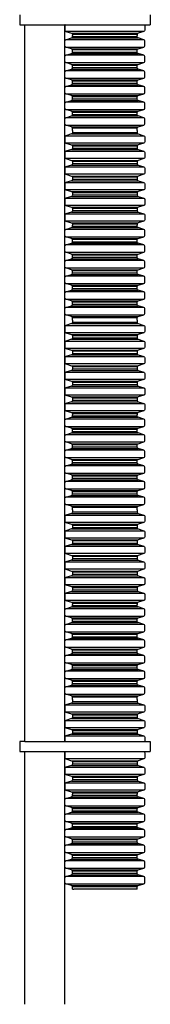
# Model space of a CAD drawing. Header units: millimetres. Extents: x 355 to 3322, y 2915 to 4159.
# Tile 8 of 17: x 2078 to 2130, y 2915 to 3307. Entities that reach past the tile are written whole.
import ezdxf

# ---------------------------------------------------------------- set-up
doc = ezdxf.new("R2010")
doc.units = ezdxf.units.MM
doc.layers.add('ОКИАиМ_Металлические_конструкции', color=1, linetype='Continuous', lineweight=30)

msp = doc.modelspace()

# ---------------------------------------------------------------- linework, layer by layer
at = {"layer": 'ОКИАиМ_Металлические_конструкции', "ltscale": 100}
for p, q in [((2077.8013, 3308.5092), (2077.8013, 3304.5092)), ((2129.8013, 3308.5092), (2129.8013, 3304.5092)), ((2077.8013, 3304.5092), (2079.8013, 3304.5092)), ((2079.8013, 3019.1881), (2079.8013, 3304.5092)), ((2079.8013, 3304.5092), (2129.8013, 3304.5092)), ((2095.8013, 3019.1881), (2095.8013, 3304.5092)), ((2079.8013, 3019.1881), (2077.8013, 3019.1881)), ((2077.8013, 3019.1881), (2077.8013, 3015.1881)), ((2079.8013, 3019.1881), (2129.8013, 3019.1881)), ((2129.8013, 3019.1881), (2129.8013, 3015.1881)), ((2077.8013, 3015.1881), (2079.8013, 3015.1881)), ((2079.8013, 2914.6025), (2079.8013, 3015.1881)), ((2079.8013, 3015.1881), (2129.8013, 3015.1881)), ((2095.8013, 2914.6025), (2095.8013, 3015.1881))]:
    msp.add_line(p, q, dxfattribs=at)
at = {"layer": 'ОКИАиМ_Металлические_конструкции'}
for p, q in [((2096.1542, 3304.5058), (2127.2545, 3304.5058)), ((2127.2545, 3301.8461), (2096.1542, 3301.8461)), ((2098.4284, 3301.1463), (2124.9803, 3301.1463)), ((2124.6274, 3300.6684), (2098.7814, 3300.6684)), ((2127.2545, 3298.5472), (2096.1542, 3298.5472)), ((2098.4284, 3299.247), (2124.9803, 3299.247)), ((2124.6274, 3299.7249), (2098.7814, 3299.7249)), ((2096.1542, 3295.633), (2127.2545, 3295.633)), ((2127.2545, 3292.3341), (2096.1542, 3292.3341)), ((2098.4284, 3294.9332), (2124.9803, 3294.9332)), ((2098.4284, 3293.0339), (2124.9803, 3293.0339)), ((2124.6274, 3294.4553), (2098.7814, 3294.4553)), ((2124.6274, 3293.5118), (2098.7814, 3293.5118)), ((2096.1542, 3289.4199), (2127.2545, 3289.4199)), ((2098.4284, 3288.7202), (2124.9803, 3288.7202)), ((2124.6274, 3288.2423), (2098.7814, 3288.2423)), ((2127.2545, 3286.1211), (2096.1542, 3286.1211)), ((2098.4284, 3286.8208), (2124.9803, 3286.8208)), ((2124.6274, 3287.2987), (2098.7814, 3287.2987)), ((2096.1542, 3283.2069), (2127.2545, 3283.2069)), ((2098.4284, 3282.5071), (2124.9803, 3282.5071)), ((2098.4284, 3280.6077), (2124.9803, 3280.6077)), ((2124.6274, 3282.0292), (2098.7814, 3282.0292)), ((2124.6274, 3281.0856), (2098.7814, 3281.0856)), ((2127.2545, 3279.908), (2096.1542, 3279.908)), ((2096.1542, 3276.9938), (2127.2545, 3276.9938)), ((2127.2545, 3273.6949), (2096.1542, 3273.6949)), ((2098.4284, 3276.294), (2124.9803, 3276.294)), ((2098.4284, 3274.3947), (2124.9803, 3274.3947)), ((2124.6274, 3275.8161), (2098.7814, 3275.8161)), ((2124.6274, 3274.8726), (2098.7814, 3274.8726)), ((2096.1542, 3270.7807), (2127.2545, 3270.7807)), ((2098.4284, 3270.0809), (2124.9803, 3270.0809)), ((2124.6274, 3269.6031), (2098.7814, 3269.6031)), ((2124.6274, 3268.6595), (2098.7814, 3268.6595)), ((2127.2545, 3267.4818), (2096.1542, 3267.4818)), ((2098.4284, 3268.1816), (2124.9803, 3268.1816)), ((2096.1542, 3264.5676), (2127.2545, 3264.5676)), ((2098.4284, 3263.8679), (2124.9803, 3263.8679)), ((2098.4284, 3261.025), (2124.9803, 3261.025)), ((2124.6274, 3263.39), (2098.7814, 3263.39)), ((2124.6274, 3261.5029), (2098.7814, 3261.5029)), ((2096.1542, 3260.3252), (2127.2545, 3260.3252)), ((2127.2545, 3257.411), (2096.1542, 3257.411)), ((2096.1542, 3254.1121), (2127.2545, 3254.1121)), ((2098.4284, 3256.7112), (2124.9803, 3256.7112)), ((2098.4284, 3254.8119), (2124.9803, 3254.8119)), ((2124.6274, 3256.2333), (2098.7814, 3256.2333)), ((2124.6274, 3255.2898), (2098.7814, 3255.2898)), ((2127.2545, 3251.1979), (2096.1542, 3251.1979)), ((2098.4284, 3250.4982), (2124.9803, 3250.4982)), ((2124.6274, 3250.0203), (2098.7814, 3250.0203)), ((2124.6274, 3249.0767), (2098.7814, 3249.0767)), ((2096.1542, 3247.8991), (2127.2545, 3247.8991)), ((2098.4284, 3248.5988), (2124.9803, 3248.5988)), ((2127.2545, 3244.9849), (2096.1542, 3244.9849)), ((2096.1542, 3241.686), (2127.2545, 3241.686)), ((2098.4284, 3244.2851), (2124.9803, 3244.2851)), ((2098.4284, 3242.3858), (2124.9803, 3242.3858)), ((2124.6274, 3243.8072), (2098.7814, 3243.8072)), ((2124.6274, 3242.8636), (2098.7814, 3242.8636)), ((2127.2545, 3238.7718), (2096.1542, 3238.7718)), ((2098.4284, 3238.072), (2124.9803, 3238.072)), ((2124.6274, 3237.5941), (2098.7814, 3237.5941)), ((2096.1542, 3235.4729), (2127.2545, 3235.4729)), ((2098.4284, 3236.1727), (2124.9803, 3236.1727)), ((2124.6274, 3236.6506), (2098.7814, 3236.6506)), ((2127.2545, 3232.5587), (2096.1542, 3232.5587)), ((2098.4284, 3231.8589), (2124.9803, 3231.8589)), ((2098.4284, 3229.9596), (2124.9803, 3229.9596)), ((2124.6274, 3231.3811), (2098.7814, 3231.3811)), ((2124.6274, 3230.4375), (2098.7814, 3230.4375)), ((2096.1542, 3229.2598), (2127.2545, 3229.2598)), ((2127.2545, 3226.3456), (2096.1542, 3226.3456)), ((2098.4284, 3225.6459), (2124.9803, 3225.6459)), ((2127.2545, 3223.0468), (2096.1542, 3223.0468)), ((2098.4284, 3223.7465), (2124.9803, 3223.7465)), ((2124.6274, 3225.168), (2098.7814, 3225.168)), ((2124.6274, 3224.2244), (2098.7814, 3224.2244)), ((2096.1542, 3220.1326), (2127.2545, 3220.1326)), ((2098.4284, 3219.4328), (2124.9803, 3219.4328)), ((2124.6274, 3218.9549), (2098.7814, 3218.9549)), ((2124.6274, 3218.0114), (2098.7814, 3218.0114)), ((2127.2545, 3216.8337), (2096.1542, 3216.8337)), ((2096.1542, 3213.9195), (2127.2545, 3213.9195)), ((2098.4284, 3217.5335), (2124.9803, 3217.5335)), ((2127.2545, 3210.6206), (2096.1542, 3210.6206)), ((2098.4284, 3213.2197), (2124.9803, 3213.2197)), ((2098.4284, 3211.3204), (2124.9803, 3211.3204)), ((2124.6274, 3212.7418), (2098.7814, 3212.7418)), ((2124.6274, 3211.7983), (2098.7814, 3211.7983)), ((2096.1542, 3207.7064), (2127.2545, 3207.7064)), ((2098.4284, 3207.0067), (2124.9803, 3207.0067)), ((2124.6274, 3206.5288), (2098.7814, 3206.5288)), ((2127.2545, 3204.4076), (2096.1542, 3204.4076)), ((2098.4284, 3205.1073), (2124.9803, 3205.1073)), ((2124.6274, 3205.5852), (2098.7814, 3205.5852)), ((2096.1542, 3201.4934), (2127.2545, 3201.4934)), ((2127.2545, 3198.1945), (2096.1542, 3198.1945)), ((2098.4284, 3200.7936), (2124.9803, 3200.7936)), ((2098.4284, 3198.8943), (2124.9803, 3198.8943)), ((2124.6274, 3200.3157), (2098.7814, 3200.3157)), ((2124.6274, 3199.3721), (2098.7814, 3199.3721)), ((2096.1542, 3195.2803), (2127.2545, 3195.2803)), ((2098.4284, 3194.5805), (2124.9803, 3194.5805)), ((2124.6274, 3194.1026), (2098.7814, 3194.1026)), ((2127.2545, 3191.9814), (2096.1542, 3191.9814)), ((2098.4284, 3192.6812), (2124.9803, 3192.6812)), ((2124.6274, 3193.1591), (2098.7814, 3193.1591)), ((2096.1542, 3189.0672), (2127.2545, 3189.0672)), ((2098.4284, 3188.3674), (2124.9803, 3188.3674)), ((2124.6274, 3187.8896), (2098.7814, 3187.8896)), ((2096.1542, 3184.8248), (2127.2545, 3184.8248)), ((2098.4284, 3185.5245), (2124.9803, 3185.5245)), ((2124.6274, 3186.0024), (2098.7814, 3186.0024)), ((2127.2545, 3181.9106), (2096.1542, 3181.9106)), ((2096.1542, 3178.6117), (2127.2545, 3178.6117)), ((2098.4284, 3181.2108), (2124.9803, 3181.2108)), ((2098.4284, 3179.3115), (2124.9803, 3179.3115)), ((2124.6274, 3180.7329), (2098.7814, 3180.7329)), ((2124.6274, 3179.7894), (2098.7814, 3179.7894)), ((2127.2545, 3175.6975), (2096.1542, 3175.6975)), ((2098.4284, 3174.9977), (2124.9803, 3174.9977)), ((2124.6274, 3174.5199), (2098.7814, 3174.5199)), ((2096.1542, 3172.3986), (2127.2545, 3172.3986)), ((2098.4284, 3173.0984), (2124.9803, 3173.0984)), ((2124.6274, 3173.5763), (2098.7814, 3173.5763)), ((2127.2545, 3169.4844), (2096.1542, 3169.4844)), ((2098.4284, 3168.7847), (2124.9803, 3168.7847)), ((2098.4284, 3166.8853), (2124.9803, 3166.8853)), ((2124.6274, 3168.3068), (2098.7814, 3168.3068)), ((2124.6274, 3167.3632), (2098.7814, 3167.3632)), ((2096.1542, 3166.1856), (2127.2545, 3166.1856)), ((2127.2545, 3163.2714), (2096.1542, 3163.2714)), ((2096.1542, 3159.9725), (2127.2545, 3159.9725)), ((2098.4284, 3162.5716), (2124.9803, 3162.5716)), ((2098.4284, 3160.6723), (2124.9803, 3160.6723)), ((2124.6274, 3162.0937), (2098.7814, 3162.0937)), ((2124.6274, 3161.1501), (2098.7814, 3161.1501)), ((2127.2545, 3157.0583), (2096.1542, 3157.0583)), ((2098.4284, 3156.3585), (2124.9803, 3156.3585)), ((2124.6274, 3155.8806), (2098.7814, 3155.8806)), ((2124.6274, 3154.9371), (2098.7814, 3154.9371)), ((2096.1542, 3153.7594), (2127.2545, 3153.7594)), ((2098.4284, 3154.4592), (2124.9803, 3154.4592)), ((2127.2545, 3150.8452), (2096.1542, 3150.8452)), ((2127.2545, 3147.5463), (2096.1542, 3147.5463)), ((2098.4284, 3150.1455), (2124.9803, 3150.1455)), ((2098.4284, 3148.2461), (2124.9803, 3148.2461)), ((2124.6274, 3149.6676), (2098.7814, 3149.6676)), ((2124.6274, 3148.724), (2098.7814, 3148.724)), ((2096.1542, 3144.6321), (2127.2545, 3144.6321)), ((2098.4284, 3143.9324), (2124.9803, 3143.9324)), ((2124.6274, 3143.4545), (2098.7814, 3143.4545)), ((2127.2545, 3141.3333), (2096.1542, 3141.3333)), ((2098.4284, 3142.033), (2124.9803, 3142.033)), ((2124.6274, 3142.5109), (2098.7814, 3142.5109)), ((2096.1542, 3138.4191), (2127.2545, 3138.4191)), ((2098.4284, 3137.7193), (2124.9803, 3137.7193)), ((2098.4284, 3135.82), (2124.9803, 3135.82)), ((2124.6274, 3137.2414), (2098.7814, 3137.2414)), ((2124.6274, 3136.2979), (2098.7814, 3136.2979)), ((2127.2545, 3135.1202), (2096.1542, 3135.1202)), ((2096.1542, 3132.206), (2127.2545, 3132.206)), ((2098.4284, 3131.5062), (2124.9803, 3131.5062)), ((2127.2545, 3128.9071), (2096.1542, 3128.9071)), ((2098.4284, 3129.6069), (2124.9803, 3129.6069)), ((2124.6274, 3131.0283), (2098.7814, 3131.0283)), ((2124.6274, 3130.0848), (2098.7814, 3130.0848)), ((2096.1542, 3125.9929), (2127.2545, 3125.9929)), ((2098.4284, 3125.2932), (2124.9803, 3125.2932)), ((2124.6274, 3124.8153), (2098.7814, 3124.8153)), ((2124.6274, 3123.8717), (2098.7814, 3123.8717)), ((2127.2545, 3122.6941), (2096.1542, 3122.6941)), ((2096.1542, 3119.7799), (2127.2545, 3119.7799)), ((2098.4284, 3123.3938), (2124.9803, 3123.3938)), ((2127.2545, 3116.481), (2096.1542, 3116.481)), ((2098.4284, 3119.0801), (2124.9803, 3119.0801)), ((2098.4284, 3117.1808), (2124.9803, 3117.1808)), ((2124.6274, 3118.6022), (2098.7814, 3118.6022)), ((2124.6274, 3117.6586), (2098.7814, 3117.6586)), ((2096.1542, 3113.5668), (2127.2545, 3113.5668)), ((2098.4284, 3112.867), (2124.9803, 3112.867)), ((2124.6274, 3112.3891), (2098.7814, 3112.3891)), ((2096.1542, 3109.3244), (2127.2545, 3109.3244)), ((2098.4284, 3110.0241), (2124.9803, 3110.0241)), ((2124.6274, 3110.502), (2098.7814, 3110.502)), ((2127.2545, 3106.4102), (2096.1542, 3106.4102)), ((2098.4284, 3105.7104), (2124.9803, 3105.7104)), ((2124.6274, 3105.2325), (2098.7814, 3105.2325)), ((2124.6274, 3104.2889), (2098.7814, 3104.2889)), ((2096.1542, 3103.1113), (2127.2545, 3103.1113)), ((2127.2545, 3100.1971), (2096.1542, 3100.1971)), ((2098.4284, 3103.811), (2124.9803, 3103.811)), ((2096.1542, 3096.8982), (2127.2545, 3096.8982)), ((2098.4284, 3099.4973), (2124.9803, 3099.4973)), ((2098.4284, 3097.598), (2124.9803, 3097.598)), ((2124.6274, 3099.0194), (2098.7814, 3099.0194)), ((2124.6274, 3098.0759), (2098.7814, 3098.0759)), ((2127.2545, 3093.984), (2096.1542, 3093.984)), ((2098.4284, 3093.2842), (2124.9803, 3093.2842)), ((2124.6274, 3092.8064), (2098.7814, 3092.8064)), ((2096.1542, 3090.6851), (2127.2545, 3090.6851)), ((2098.4284, 3091.3849), (2124.9803, 3091.3849)), ((2124.6274, 3091.8628), (2098.7814, 3091.8628)), ((2127.2545, 3087.7709), (2096.1542, 3087.7709)), ((2096.1542, 3084.4721), (2127.2545, 3084.4721)), ((2098.4284, 3087.0712), (2124.9803, 3087.0712)), ((2098.4284, 3085.1718), (2124.9803, 3085.1718)), ((2124.6274, 3086.5933), (2098.7814, 3086.5933)), ((2124.6274, 3085.6497), (2098.7814, 3085.6497)), ((2127.2545, 3081.5579), (2096.1542, 3081.5579)), ((2098.4284, 3080.8581), (2124.9803, 3080.8581)), ((2096.1542, 3078.259), (2127.2545, 3078.259)), ((2098.4284, 3078.9588), (2124.9803, 3078.9588)), ((2124.6274, 3080.3802), (2098.7814, 3080.3802)), ((2124.6274, 3079.4366), (2098.7814, 3079.4366)), ((2127.2545, 3075.3448), (2096.1542, 3075.3448)), ((2098.4284, 3074.645), (2124.9803, 3074.645)), ((2098.4284, 3072.7457), (2124.9803, 3072.7457)), ((2124.6274, 3074.1671), (2098.7814, 3074.1671)), ((2124.6274, 3073.2236), (2098.7814, 3073.2236)), ((2127.2545, 3072.0459), (2096.1542, 3072.0459)), ((2096.1542, 3069.1317), (2127.2545, 3069.1317)), ((2127.2545, 3065.8328), (2096.1542, 3065.8328)), ((2098.4284, 3068.432), (2124.9803, 3068.432)), ((2098.4284, 3066.5326), (2124.9803, 3066.5326)), ((2124.6274, 3067.9541), (2098.7814, 3067.9541)), ((2124.6274, 3067.0105), (2098.7814, 3067.0105)), ((2096.1542, 3062.9186), (2127.2545, 3062.9186)), ((2098.4284, 3062.2189), (2124.9803, 3062.2189)), ((2124.6274, 3061.741), (2098.7814, 3061.741)), ((2124.6274, 3060.7974), (2098.7814, 3060.7974)), ((2127.2545, 3059.6198), (2096.1542, 3059.6198)), ((2098.4284, 3060.3195), (2124.9803, 3060.3195)), ((2096.1542, 3056.7056), (2127.2545, 3056.7056)), ((2127.2545, 3053.4067), (2096.1542, 3053.4067)), ((2098.4284, 3056.0058), (2124.9803, 3056.0058)), ((2098.4284, 3054.1065), (2124.9803, 3054.1065)), ((2124.6274, 3055.5279), (2098.7814, 3055.5279)), ((2124.6274, 3054.5844), (2098.7814, 3054.5844)), ((2096.1542, 3050.4925), (2127.2545, 3050.4925)), ((2098.4284, 3049.7927), (2124.9803, 3049.7927)), ((2124.6274, 3049.3148), (2098.7814, 3049.3148)), ((2127.2545, 3047.1936), (2096.1542, 3047.1936)), ((2098.4284, 3047.8934), (2124.9803, 3047.8934)), ((2124.6274, 3048.3713), (2098.7814, 3048.3713)), ((2096.1542, 3044.2794), (2127.2545, 3044.2794)), ((2098.4284, 3043.5797), (2124.9803, 3043.5797)), ((2098.4284, 3041.6803), (2124.9803, 3041.6803)), ((2124.6274, 3043.1018), (2098.7814, 3043.1018)), ((2124.6274, 3042.1582), (2098.7814, 3042.1582)), ((2127.2545, 3040.9806), (2096.1542, 3040.9806)), ((2096.1542, 3038.0664), (2127.2545, 3038.0664)), ((2098.4284, 3037.3666), (2124.9803, 3037.3666)), ((2096.1542, 3033.8239), (2127.2545, 3033.8239)), ((2098.4284, 3034.5237), (2124.9803, 3034.5237)), ((2124.6274, 3036.8887), (2098.7814, 3036.8887)), ((2124.6274, 3035.0016), (2098.7814, 3035.0016)), ((2127.2545, 3030.9097), (2096.1542, 3030.9097)), ((2098.4284, 3030.21), (2124.9803, 3030.21)), ((2124.6274, 3029.7321), (2098.7814, 3029.7321)), ((2096.1542, 3027.6109), (2127.2545, 3027.6109)), ((2098.4284, 3028.3106), (2124.9803, 3028.3106)), ((2124.6274, 3028.7885), (2098.7814, 3028.7885)), ((2127.2545, 3024.6967), (2096.1542, 3024.6967)), ((2098.4284, 3023.9969), (2124.9803, 3023.9969)), ((2098.4284, 3022.0975), (2124.9803, 3022.0975)), ((2124.6274, 3023.519), (2098.7814, 3023.519)), ((2124.6274, 3022.5754), (2098.7814, 3022.5754)), ((2096.1542, 3021.3978), (2127.2545, 3021.3978)), ((2096.1542, 3015.1847), (2127.2545, 3015.1847)), ((2127.2545, 3012.2705), (2096.1542, 3012.2705)), ((2098.4284, 3011.5707), (2124.9803, 3011.5707)), ((2124.6274, 3011.0929), (2098.7814, 3011.0929)), ((2124.6274, 3010.1493), (2098.7814, 3010.1493)), ((2096.1542, 3008.9716), (2127.2545, 3008.9716)), ((2127.2545, 3006.0574), (2096.1542, 3006.0574)), ((2098.4284, 3009.6714), (2124.9803, 3009.6714)), ((2096.1542, 3002.7586), (2127.2545, 3002.7586)), ((2098.4284, 3005.3577), (2124.9803, 3005.3577)), ((2098.4284, 3003.4583), (2124.9803, 3003.4583)), ((2124.6274, 3004.8798), (2098.7814, 3004.8798)), ((2124.6274, 3003.9362), (2098.7814, 3003.9362)), ((2127.2545, 2999.8444), (2096.1542, 2999.8444)), ((2098.4284, 2999.1446), (2124.9803, 2999.1446)), ((2124.6274, 2998.6667), (2098.7814, 2998.6667)), ((2127.2545, 2996.5455), (2096.1542, 2996.5455)), ((2098.4284, 2997.2453), (2124.9803, 2997.2453)), ((2124.6274, 2997.7231), (2098.7814, 2997.7231)), ((2096.1542, 2993.6313), (2127.2545, 2993.6313)), ((2127.2545, 2990.3324), (2096.1542, 2990.3324)), ((2098.4284, 2992.9315), (2124.9803, 2992.9315)), ((2098.4284, 2991.0322), (2124.9803, 2991.0322)), ((2124.6274, 2992.4536), (2098.7814, 2992.4536)), ((2124.6274, 2991.5101), (2098.7814, 2991.5101)), ((2096.1542, 2987.4182), (2127.2545, 2987.4182)), ((2098.4284, 2986.7185), (2124.9803, 2986.7185)), ((2127.2545, 2984.1194), (2096.1542, 2984.1194)), ((2098.4284, 2984.8191), (2124.9803, 2984.8191)), ((2124.6274, 2986.2406), (2098.7814, 2986.2406)), ((2124.6274, 2985.297), (2098.7814, 2985.297)), ((2096.1542, 2981.2051), (2127.2545, 2981.2051)), ((2098.4284, 2980.5054), (2124.9803, 2980.5054)), ((2098.4284, 2978.606), (2124.9803, 2978.606)), ((2124.6274, 2980.0275), (2098.7814, 2980.0275)), ((2124.6274, 2979.0839), (2098.7814, 2979.0839)), ((2127.2545, 2977.9063), (2096.1542, 2977.9063)), ((2096.1542, 2974.9921), (2127.2545, 2974.9921)), ((2127.2545, 2971.6932), (2096.1542, 2971.6932)), ((2098.4284, 2974.2923), (2124.9803, 2974.2923)), ((2098.4284, 2972.393), (2124.9803, 2972.393)), ((2124.6274, 2973.8144), (2098.7814, 2973.8144)), ((2124.6274, 2972.8709), (2098.7814, 2972.8709)), ((2096.1542, 2968.779), (2127.2545, 2968.779)), ((2098.4284, 2968.0792), (2124.9803, 2968.0792)), ((2124.6274, 2967.6014), (2098.7814, 2967.6014)), ((2127.2545, 2965.4801), (2096.1542, 2965.4801)), ((2098.4284, 2966.1799), (2124.9803, 2966.1799)), ((2124.6274, 2966.6578), (2098.7814, 2966.6578)), ((2096.1542, 2962.5659), (2127.2545, 2962.5659)), ((2098.4284, 2961.8662), (2124.9803, 2961.8662)), ((2124.6274, 2961.3883), (2098.7814, 2961.3883))]:
    msp.add_line(p, q, dxfattribs=at)
at = {"layer": 'ОКИАиМ_Металлические_конструкции', "lineweight": 30}
for p, q in [((2098.7814, 2960.4447), (2099.4044, 2960.4447)), ((2124.6274, 2960.4447), (2124.0044, 2960.4447))]:
    msp.add_line(p, q, dxfattribs=at)
for points in [[(2095.8557, 3304.5092, 0.1182531), (2095.8013, 3304.2824), (2095.8013, 3302.324, 0.32925094), (2096.1542, 3301.8461), (2098.4284, 3301.1463, -0.32925094), (2098.7814, 3300.6684)], [(2127.553, 3304.5092, -0.1182531), (2127.6074, 3304.2824), (2127.6074, 3302.324, -0.32925094), (2127.2545, 3301.8461), (2124.9803, 3301.1463, 0.32925094), (2124.6274, 3300.6684)], [(2098.7814, 3293.5118), (2098.7814, 3294.4553, 0.32925094), (2098.4284, 3294.9332), (2096.1542, 3295.633, -0.32925094), (2095.8013, 3296.1109), (2095.8013, 3298.0693, -0.32925094), (2096.1542, 3298.5472), (2098.4284, 3299.247, 0.32925094), (2098.7814, 3299.7249)], [(2124.6274, 3293.5118), (2124.6274, 3294.4553, -0.32925094), (2124.9803, 3294.9332), (2127.2545, 3295.633, 0.32925094), (2127.6074, 3296.1109), (2127.6074, 3298.0693, 0.32925094), (2127.2545, 3298.5472), (2124.9803, 3299.247, -0.32925094), (2124.6274, 3299.7249)], [(2098.7814, 3287.2987), (2098.7814, 3288.2423, 0.32925094), (2098.4284, 3288.7202), (2096.1542, 3289.4199, -0.32925094), (2095.8013, 3289.8978), (2095.8013, 3291.8562, -0.32925094), (2096.1542, 3292.3341), (2098.4284, 3293.0339, 0.32925094), (2098.7814, 3293.5118)], [(2124.6274, 3287.2987), (2124.6274, 3288.2423, -0.32925094), (2124.9803, 3288.7202), (2127.2545, 3289.4199, 0.32925094), (2127.6074, 3289.8978), (2127.6074, 3291.8562, 0.32925094), (2127.2545, 3292.3341), (2124.9803, 3293.0339, -0.32925094), (2124.6274, 3293.5118)], [(2098.7814, 3281.0856), (2098.7814, 3282.0292, 0.32925094), (2098.4284, 3282.5071), (2096.1542, 3283.2069, -0.32925094), (2095.8013, 3283.6847), (2095.8013, 3285.6432, -0.32925094), (2096.1542, 3286.1211), (2098.4284, 3286.8208, 0.32925094), (2098.7814, 3287.2987)], [(2124.6274, 3281.0856), (2124.6274, 3282.0292, -0.32925094), (2124.9803, 3282.5071), (2127.2545, 3283.2069, 0.32925094), (2127.6074, 3283.6847), (2127.6074, 3285.6432, 0.32925094), (2127.2545, 3286.1211), (2124.9803, 3286.8208, -0.32925094), (2124.6274, 3287.2987)], [(2098.7814, 3274.8726), (2098.7814, 3275.8161, 0.32925094), (2098.4284, 3276.294), (2096.1542, 3276.9938, -0.32925094), (2095.8013, 3277.4717), (2095.8013, 3279.4301, -0.32925094), (2096.1542, 3279.908), (2098.4284, 3280.6077, 0.32925094), (2098.7814, 3281.0856)], [(2124.6274, 3274.8726), (2124.6274, 3275.8161, -0.32925094), (2124.9803, 3276.294), (2127.2545, 3276.9938, 0.32925094), (2127.6074, 3277.4717), (2127.6074, 3279.4301, 0.32925094), (2127.2545, 3279.908), (2124.9803, 3280.6077, -0.32925094), (2124.6274, 3281.0856)], [(2098.7814, 3268.6595), (2098.7814, 3269.6031, 0.32925094), (2098.4284, 3270.0809), (2096.1542, 3270.7807, -0.32925094), (2095.8013, 3271.2586), (2095.8013, 3273.217, -0.32925094), (2096.1542, 3273.6949), (2098.4284, 3274.3947, 0.32925094), (2098.7814, 3274.8726)], [(2124.6274, 3268.6595), (2124.6274, 3269.6031, -0.32925094), (2124.9803, 3270.0809), (2127.2545, 3270.7807, 0.32925094), (2127.6074, 3271.2586), (2127.6074, 3273.217, 0.32925094), (2127.2545, 3273.6949), (2124.9803, 3274.3947, -0.32925094), (2124.6274, 3274.8726)], [(2098.7814, 3262.4464), (2098.7814, 3263.39, 0.32925094), (2098.4284, 3263.8679), (2096.1542, 3264.5676, -0.32925094), (2095.8013, 3265.0455), (2095.8013, 3267.004, -0.32925094), (2096.1542, 3267.4818), (2098.4284, 3268.1816, 0.32925094), (2098.7814, 3268.6595)], [(2124.6274, 3262.4464), (2124.6274, 3263.39, -0.32925094), (2124.9803, 3263.8679), (2127.2545, 3264.5676, 0.32925094), (2127.6074, 3265.0455), (2127.6074, 3267.004, 0.32925094), (2127.2545, 3267.4818), (2124.9803, 3268.1816, -0.32925094), (2124.6274, 3268.6595)], [(2098.7814, 3262.4464), (2098.7814, 3261.5029, -0.32925094), (2098.4284, 3261.025), (2096.1542, 3260.3252, 0.32925094), (2095.8013, 3259.8473), (2095.8013, 3257.8889, 0.32925094), (2096.1542, 3257.411), (2098.4284, 3256.7112, -0.32925094), (2098.7814, 3256.2333)], [(2124.6274, 3262.4464), (2124.6274, 3261.5029, 0.32925094), (2124.9803, 3261.025), (2127.2545, 3260.3252, -0.32925094), (2127.6074, 3259.8473), (2127.6074, 3257.8889, -0.32925094), (2127.2545, 3257.411), (2124.9803, 3256.7112, 0.32925094), (2124.6274, 3256.2333)], [(2098.7814, 3256.2333), (2098.7814, 3255.2898, -0.32925094), (2098.4284, 3254.8119), (2096.1542, 3254.1121, 0.32925094), (2095.8013, 3253.6342), (2095.8013, 3251.6758, 0.32925094), (2096.1542, 3251.1979), (2098.4284, 3250.4982, -0.32925094), (2098.7814, 3250.0203)], [(2124.6274, 3256.2333), (2124.6274, 3255.2898, 0.32925094), (2124.9803, 3254.8119), (2127.2545, 3254.1121, -0.32925094), (2127.6074, 3253.6342), (2127.6074, 3251.6758, -0.32925094), (2127.2545, 3251.1979), (2124.9803, 3250.4982, 0.32925094), (2124.6274, 3250.0203)], [(2098.7814, 3250.0203), (2098.7814, 3249.0767, -0.32925094), (2098.4284, 3248.5988), (2096.1542, 3247.8991, 0.32925094), (2095.8013, 3247.4212), (2095.8013, 3245.4627, 0.32925094), (2096.1542, 3244.9849), (2098.4284, 3244.2851, -0.32925094), (2098.7814, 3243.8072)], [(2124.6274, 3250.0203), (2124.6274, 3249.0767, 0.32925094), (2124.9803, 3248.5988), (2127.2545, 3247.8991, -0.32925094), (2127.6074, 3247.4212), (2127.6074, 3245.4627, -0.32925094), (2127.2545, 3244.9849), (2124.9803, 3244.2851, 0.32925094), (2124.6274, 3243.8072)], [(2098.7814, 3243.8072), (2098.7814, 3242.8636, -0.32925094), (2098.4284, 3242.3858), (2096.1542, 3241.686, 0.32925094), (2095.8013, 3241.2081), (2095.8013, 3239.2497, 0.32925094), (2096.1542, 3238.7718), (2098.4284, 3238.072, -0.32925094), (2098.7814, 3237.5941)], [(2124.6274, 3243.8072), (2124.6274, 3242.8636, 0.32925094), (2124.9803, 3242.3858), (2127.2545, 3241.686, -0.32925094), (2127.6074, 3241.2081), (2127.6074, 3239.2497, -0.32925094), (2127.2545, 3238.7718), (2124.9803, 3238.072, 0.32925094), (2124.6274, 3237.5941)], [(2098.7814, 3237.5941), (2098.7814, 3236.6506, -0.32925094), (2098.4284, 3236.1727), (2096.1542, 3235.4729, 0.32925094), (2095.8013, 3234.995), (2095.8013, 3233.0366, 0.32925094), (2096.1542, 3232.5587), (2098.4284, 3231.8589, -0.32925094), (2098.7814, 3231.3811)], [(2124.6274, 3237.5941), (2124.6274, 3236.6506, 0.32925094), (2124.9803, 3236.1727), (2127.2545, 3235.4729, -0.32925094), (2127.6074, 3234.995), (2127.6074, 3233.0366, -0.32925094), (2127.2545, 3232.5587), (2124.9803, 3231.8589, 0.32925094), (2124.6274, 3231.3811)], [(2098.7814, 3231.3811), (2098.7814, 3230.4375, -0.32925094), (2098.4284, 3229.9596), (2096.1542, 3229.2598, 0.32925094), (2095.8013, 3228.782), (2095.8013, 3226.8235, 0.32925094), (2096.1542, 3226.3456), (2098.4284, 3225.6459, -0.32925094), (2098.7814, 3225.168)], [(2124.6274, 3231.3811), (2124.6274, 3230.4375, 0.32925094), (2124.9803, 3229.9596), (2127.2545, 3229.2598, -0.32925094), (2127.6074, 3228.782), (2127.6074, 3226.8235, -0.32925094), (2127.2545, 3226.3456), (2124.9803, 3225.6459, 0.32925094), (2124.6274, 3225.168)], [(2098.7814, 3218.0114), (2098.7814, 3218.9549, 0.32925094), (2098.4284, 3219.4328), (2096.1542, 3220.1326, -0.32925094), (2095.8013, 3220.6105), (2095.8013, 3222.5689, -0.32925094), (2096.1542, 3223.0468), (2098.4284, 3223.7465, 0.32925094), (2098.7814, 3224.2244)], [(2124.6274, 3218.0114), (2124.6274, 3218.9549, -0.32925094), (2124.9803, 3219.4328), (2127.2545, 3220.1326, 0.32925094), (2127.6074, 3220.6105), (2127.6074, 3222.5689, 0.32925094), (2127.2545, 3223.0468), (2124.9803, 3223.7465, -0.32925094), (2124.6274, 3224.2244)], [(2098.7814, 3211.7983), (2098.7814, 3212.7418, 0.32925094), (2098.4284, 3213.2197), (2096.1542, 3213.9195, -0.32925094), (2095.8013, 3214.3974), (2095.8013, 3216.3558, -0.32925094), (2096.1542, 3216.8337), (2098.4284, 3217.5335, 0.32925094), (2098.7814, 3218.0114)], [(2124.6274, 3211.7983), (2124.6274, 3212.7418, -0.32925094), (2124.9803, 3213.2197), (2127.2545, 3213.9195, 0.32925094), (2127.6074, 3214.3974), (2127.6074, 3216.3558, 0.32925094), (2127.2545, 3216.8337), (2124.9803, 3217.5335, -0.32925094), (2124.6274, 3218.0114)], [(2098.7814, 3205.5852), (2098.7814, 3206.5288, 0.32925094), (2098.4284, 3207.0067), (2096.1542, 3207.7064, -0.32925094), (2095.8013, 3208.1843), (2095.8013, 3210.1427, -0.32925094), (2096.1542, 3210.6206), (2098.4284, 3211.3204, 0.32925094), (2098.7814, 3211.7983)], [(2124.6274, 3205.5852), (2124.6274, 3206.5288, -0.32925094), (2124.9803, 3207.0067), (2127.2545, 3207.7064, 0.32925094), (2127.6074, 3208.1843), (2127.6074, 3210.1427, 0.32925094), (2127.2545, 3210.6206), (2124.9803, 3211.3204, -0.32925094), (2124.6274, 3211.7983)], [(2098.7814, 3199.3721), (2098.7814, 3200.3157, 0.32925094), (2098.4284, 3200.7936), (2096.1542, 3201.4934, -0.32925094), (2095.8013, 3201.9712), (2095.8013, 3203.9297, -0.32925094), (2096.1542, 3204.4076), (2098.4284, 3205.1073, 0.32925094), (2098.7814, 3205.5852)], [(2124.6274, 3199.3721), (2124.6274, 3200.3157, -0.32925094), (2124.9803, 3200.7936), (2127.2545, 3201.4934, 0.32925094), (2127.6074, 3201.9712), (2127.6074, 3203.9297, 0.32925094), (2127.2545, 3204.4076), (2124.9803, 3205.1073, -0.32925094), (2124.6274, 3205.5852)], [(2098.7814, 3193.1591), (2098.7814, 3194.1026, 0.32925094), (2098.4284, 3194.5805), (2096.1542, 3195.2803, -0.32925094), (2095.8013, 3195.7582), (2095.8013, 3197.7166, -0.32925094), (2096.1542, 3198.1945), (2098.4284, 3198.8943, 0.32925094), (2098.7814, 3199.3721)], [(2124.6274, 3193.1591), (2124.6274, 3194.1026, -0.32925094), (2124.9803, 3194.5805), (2127.2545, 3195.2803, 0.32925094), (2127.6074, 3195.7582), (2127.6074, 3197.7166, 0.32925094), (2127.2545, 3198.1945), (2124.9803, 3198.8943, -0.32925094), (2124.6274, 3199.3721)], [(2098.7814, 3186.946), (2098.7814, 3187.8896, 0.32925094), (2098.4284, 3188.3674), (2096.1542, 3189.0672, -0.32925094), (2095.8013, 3189.5451), (2095.8013, 3191.5035, -0.32925094), (2096.1542, 3191.9814), (2098.4284, 3192.6812, 0.32925094), (2098.7814, 3193.1591)], [(2124.6274, 3186.946), (2124.6274, 3187.8896, -0.32925094), (2124.9803, 3188.3674), (2127.2545, 3189.0672, 0.32925094), (2127.6074, 3189.5451), (2127.6074, 3191.5035, 0.32925094), (2127.2545, 3191.9814), (2124.9803, 3192.6812, -0.32925094), (2124.6274, 3193.1591)], [(2098.7814, 3186.946), (2098.7814, 3186.0024, -0.32925094), (2098.4284, 3185.5245), (2096.1542, 3184.8248, 0.32925094), (2095.8013, 3184.3469), (2095.8013, 3182.3885, 0.32925094), (2096.1542, 3181.9106), (2098.4284, 3181.2108, -0.32925094), (2098.7814, 3180.7329)], [(2124.6274, 3186.946), (2124.6274, 3186.0024, 0.32925094), (2124.9803, 3185.5245), (2127.2545, 3184.8248, -0.32925094), (2127.6074, 3184.3469), (2127.6074, 3182.3885, -0.32925094), (2127.2545, 3181.9106), (2124.9803, 3181.2108, 0.32925094), (2124.6274, 3180.7329)], [(2098.7814, 3180.7329), (2098.7814, 3179.7894, -0.32925094), (2098.4284, 3179.3115), (2096.1542, 3178.6117, 0.32925094), (2095.8013, 3178.1338), (2095.8013, 3176.1754, 0.32925094), (2096.1542, 3175.6975), (2098.4284, 3174.9977, -0.32925094), (2098.7814, 3174.5199)], [(2124.6274, 3180.7329), (2124.6274, 3179.7894, 0.32925094), (2124.9803, 3179.3115), (2127.2545, 3178.6117, -0.32925094), (2127.6074, 3178.1338), (2127.6074, 3176.1754, -0.32925094), (2127.2545, 3175.6975), (2124.9803, 3174.9977, 0.32925094), (2124.6274, 3174.5199)], [(2098.7814, 3174.5199), (2098.7814, 3173.5763, -0.32925094), (2098.4284, 3173.0984), (2096.1542, 3172.3986, 0.32925094), (2095.8013, 3171.9207), (2095.8013, 3169.9623, 0.32925094), (2096.1542, 3169.4844), (2098.4284, 3168.7847, -0.32925094), (2098.7814, 3168.3068)], [(2124.6274, 3174.5199), (2124.6274, 3173.5763, 0.32925094), (2124.9803, 3173.0984), (2127.2545, 3172.3986, -0.32925094), (2127.6074, 3171.9207), (2127.6074, 3169.9623, -0.32925094), (2127.2545, 3169.4844), (2124.9803, 3168.7847, 0.32925094), (2124.6274, 3168.3068)], [(2098.7814, 3168.3068), (2098.7814, 3167.3632, -0.32925094), (2098.4284, 3166.8853), (2096.1542, 3166.1856, 0.32925094), (2095.8013, 3165.7077), (2095.8013, 3163.7492, 0.32925094), (2096.1542, 3163.2714), (2098.4284, 3162.5716, -0.32925094), (2098.7814, 3162.0937)], [(2124.6274, 3168.3068), (2124.6274, 3167.3632, 0.32925094), (2124.9803, 3166.8853), (2127.2545, 3166.1856, -0.32925094), (2127.6074, 3165.7077), (2127.6074, 3163.7492, -0.32925094), (2127.2545, 3163.2714), (2124.9803, 3162.5716, 0.32925094), (2124.6274, 3162.0937)], [(2098.7814, 3162.0937), (2098.7814, 3161.1501, -0.32925094), (2098.4284, 3160.6723), (2096.1542, 3159.9725, 0.32925094), (2095.8013, 3159.4946), (2095.8013, 3157.5362, 0.32925094), (2096.1542, 3157.0583), (2098.4284, 3156.3585, -0.32925094), (2098.7814, 3155.8806)], [(2124.6274, 3162.0937), (2124.6274, 3161.1501, 0.32925094), (2124.9803, 3160.6723), (2127.2545, 3159.9725, -0.32925094), (2127.6074, 3159.4946), (2127.6074, 3157.5362, -0.32925094), (2127.2545, 3157.0583), (2124.9803, 3156.3585, 0.32925094), (2124.6274, 3155.8806)], [(2098.7814, 3155.8806), (2098.7814, 3154.9371, -0.32925094), (2098.4284, 3154.4592), (2096.1542, 3153.7594, 0.32925094), (2095.8013, 3153.2815), (2095.8013, 3151.3231, 0.32925094), (2096.1542, 3150.8452), (2098.4284, 3150.1455, -0.32925094), (2098.7814, 3149.6676)], [(2124.6274, 3155.8806), (2124.6274, 3154.9371, 0.32925094), (2124.9803, 3154.4592), (2127.2545, 3153.7594, -0.32925094), (2127.6074, 3153.2815), (2127.6074, 3151.3231, -0.32925094), (2127.2545, 3150.8452), (2124.9803, 3150.1455, 0.32925094), (2124.6274, 3149.6676)], [(2098.7814, 3142.5109), (2098.7814, 3143.4545, 0.32925094), (2098.4284, 3143.9324), (2096.1542, 3144.6321, -0.32925094), (2095.8013, 3145.11), (2095.8013, 3147.0685, -0.32925094), (2096.1542, 3147.5463), (2098.4284, 3148.2461, 0.32925094), (2098.7814, 3148.724)], [(2124.6274, 3142.5109), (2124.6274, 3143.4545, -0.32925094), (2124.9803, 3143.9324), (2127.2545, 3144.6321, 0.32925094), (2127.6074, 3145.11), (2127.6074, 3147.0685, 0.32925094), (2127.2545, 3147.5463), (2124.9803, 3148.2461, -0.32925094), (2124.6274, 3148.724)], [(2098.7814, 3136.2979), (2098.7814, 3137.2414, 0.32925094), (2098.4284, 3137.7193), (2096.1542, 3138.4191, -0.32925094), (2095.8013, 3138.897), (2095.8013, 3140.8554, -0.32925094), (2096.1542, 3141.3333), (2098.4284, 3142.033, 0.32925094), (2098.7814, 3142.5109)], [(2124.6274, 3136.2979), (2124.6274, 3137.2414, -0.32925094), (2124.9803, 3137.7193), (2127.2545, 3138.4191, 0.32925094), (2127.6074, 3138.897), (2127.6074, 3140.8554, 0.32925094), (2127.2545, 3141.3333), (2124.9803, 3142.033, -0.32925094), (2124.6274, 3142.5109)], [(2098.7814, 3130.0848), (2098.7814, 3131.0283, 0.32925094), (2098.4284, 3131.5062), (2096.1542, 3132.206, -0.32925094), (2095.8013, 3132.6839), (2095.8013, 3134.6423, -0.32925094), (2096.1542, 3135.1202), (2098.4284, 3135.82, 0.32925094), (2098.7814, 3136.2979)], [(2124.6274, 3130.0848), (2124.6274, 3131.0283, -0.32925094), (2124.9803, 3131.5062), (2127.2545, 3132.206, 0.32925094), (2127.6074, 3132.6839), (2127.6074, 3134.6423, 0.32925094), (2127.2545, 3135.1202), (2124.9803, 3135.82, -0.32925094), (2124.6274, 3136.2979)], [(2098.7814, 3123.8717), (2098.7814, 3124.8153, 0.32925094), (2098.4284, 3125.2932), (2096.1542, 3125.9929, -0.32925094), (2095.8013, 3126.4708), (2095.8013, 3128.4292, -0.32925094), (2096.1542, 3128.9071), (2098.4284, 3129.6069, 0.32925094), (2098.7814, 3130.0848)], [(2124.6274, 3123.8717), (2124.6274, 3124.8153, -0.32925094), (2124.9803, 3125.2932), (2127.2545, 3125.9929, 0.32925094), (2127.6074, 3126.4708), (2127.6074, 3128.4292, 0.32925094), (2127.2545, 3128.9071), (2124.9803, 3129.6069, -0.32925094), (2124.6274, 3130.0848)], [(2098.7814, 3117.6586), (2098.7814, 3118.6022, 0.32925094), (2098.4284, 3119.0801), (2096.1542, 3119.7799, -0.32925094), (2095.8013, 3120.2577), (2095.8013, 3122.2162, -0.32925094), (2096.1542, 3122.6941), (2098.4284, 3123.3938, 0.32925094), (2098.7814, 3123.8717)], [(2124.6274, 3117.6586), (2124.6274, 3118.6022, -0.32925094), (2124.9803, 3119.0801), (2127.2545, 3119.7799, 0.32925094), (2127.6074, 3120.2577), (2127.6074, 3122.2162, 0.32925094), (2127.2545, 3122.6941), (2124.9803, 3123.3938, -0.32925094), (2124.6274, 3123.8717)], [(2098.7814, 3111.4456), (2098.7814, 3112.3891, 0.32925094), (2098.4284, 3112.867), (2096.1542, 3113.5668, -0.32925094), (2095.8013, 3114.0447), (2095.8013, 3116.0031, -0.32925094), (2096.1542, 3116.481), (2098.4284, 3117.1808, 0.32925094), (2098.7814, 3117.6586)], [(2124.6274, 3111.4456), (2124.6274, 3112.3891, -0.32925094), (2124.9803, 3112.867), (2127.2545, 3113.5668, 0.32925094), (2127.6074, 3114.0447), (2127.6074, 3116.0031, 0.32925094), (2127.2545, 3116.481), (2124.9803, 3117.1808, -0.32925094), (2124.6274, 3117.6586)], [(2098.7814, 3111.4456), (2098.7814, 3110.502, -0.32925094), (2098.4284, 3110.0241), (2096.1542, 3109.3244, 0.32925094), (2095.8013, 3108.8465), (2095.8013, 3106.888, 0.32925094), (2096.1542, 3106.4102), (2098.4284, 3105.7104, -0.32925094), (2098.7814, 3105.2325)], [(2124.6274, 3111.4456), (2124.6274, 3110.502, 0.32925094), (2124.9803, 3110.0241), (2127.2545, 3109.3244, -0.32925094), (2127.6074, 3108.8465), (2127.6074, 3106.888, -0.32925094), (2127.2545, 3106.4102), (2124.9803, 3105.7104, 0.32925094), (2124.6274, 3105.2325)], [(2098.7814, 3105.2325), (2098.7814, 3104.2889, -0.32925094), (2098.4284, 3103.811), (2096.1542, 3103.1113, 0.32925094), (2095.8013, 3102.6334), (2095.8013, 3100.675, 0.32925094), (2096.1542, 3100.1971), (2098.4284, 3099.4973, -0.32925094), (2098.7814, 3099.0194)], [(2124.6274, 3105.2325), (2124.6274, 3104.2889, 0.32925094), (2124.9803, 3103.811), (2127.2545, 3103.1113, -0.32925094), (2127.6074, 3102.6334), (2127.6074, 3100.675, -0.32925094), (2127.2545, 3100.1971), (2124.9803, 3099.4973, 0.32925094), (2124.6274, 3099.0194)], [(2098.7814, 3099.0194), (2098.7814, 3098.0759, -0.32925094), (2098.4284, 3097.598), (2096.1542, 3096.8982, 0.32925094), (2095.8013, 3096.4203), (2095.8013, 3094.4619, 0.32925094), (2096.1542, 3093.984), (2098.4284, 3093.2842, -0.32925094), (2098.7814, 3092.8064)], [(2124.6274, 3099.0194), (2124.6274, 3098.0759, 0.32925094), (2124.9803, 3097.598), (2127.2545, 3096.8982, -0.32925094), (2127.6074, 3096.4203), (2127.6074, 3094.4619, -0.32925094), (2127.2545, 3093.984), (2124.9803, 3093.2842, 0.32925094), (2124.6274, 3092.8064)], [(2098.7814, 3092.8064), (2098.7814, 3091.8628, -0.32925094), (2098.4284, 3091.3849), (2096.1542, 3090.6851, 0.32925094), (2095.8013, 3090.2072), (2095.8013, 3088.2488, 0.32925094), (2096.1542, 3087.7709), (2098.4284, 3087.0712, -0.32925094), (2098.7814, 3086.5933)], [(2124.6274, 3092.8064), (2124.6274, 3091.8628, 0.32925094), (2124.9803, 3091.3849), (2127.2545, 3090.6851, -0.32925094), (2127.6074, 3090.2072), (2127.6074, 3088.2488, -0.32925094), (2127.2545, 3087.7709), (2124.9803, 3087.0712, 0.32925094), (2124.6274, 3086.5933)], [(2098.7814, 3086.5933), (2098.7814, 3085.6497, -0.32925094), (2098.4284, 3085.1718), (2096.1542, 3084.4721, 0.32925094), (2095.8013, 3083.9942), (2095.8013, 3082.0358, 0.32925094), (2096.1542, 3081.5579), (2098.4284, 3080.8581, -0.32925094), (2098.7814, 3080.3802)], [(2124.6274, 3086.5933), (2124.6274, 3085.6497, 0.32925094), (2124.9803, 3085.1718), (2127.2545, 3084.4721, -0.32925094), (2127.6074, 3083.9942), (2127.6074, 3082.0358, -0.32925094), (2127.2545, 3081.5579), (2124.9803, 3080.8581, 0.32925094), (2124.6274, 3080.3802)], [(2098.7814, 3080.3802), (2098.7814, 3079.4366, -0.32925094), (2098.4284, 3078.9588), (2096.1542, 3078.259, 0.32925094), (2095.8013, 3077.7811), (2095.8013, 3075.8227, 0.32925094), (2096.1542, 3075.3448), (2098.4284, 3074.645, -0.32925094), (2098.7814, 3074.1671)], [(2124.6274, 3080.3802), (2124.6274, 3079.4366, 0.32925094), (2124.9803, 3078.9588), (2127.2545, 3078.259, -0.32925094), (2127.6074, 3077.7811), (2127.6074, 3075.8227, -0.32925094), (2127.2545, 3075.3448), (2124.9803, 3074.645, 0.32925094), (2124.6274, 3074.1671)], [(2098.7814, 3067.0105), (2098.7814, 3067.9541, 0.32925094), (2098.4284, 3068.432), (2096.1542, 3069.1317, -0.32925094), (2095.8013, 3069.6096), (2095.8013, 3071.568, -0.32925094), (2096.1542, 3072.0459), (2098.4284, 3072.7457, 0.32925094), (2098.7814, 3073.2236)], [(2124.6274, 3067.0105), (2124.6274, 3067.9541, -0.32925094), (2124.9803, 3068.432), (2127.2545, 3069.1317, 0.32925094), (2127.6074, 3069.6096), (2127.6074, 3071.568, 0.32925094), (2127.2545, 3072.0459), (2124.9803, 3072.7457, -0.32925094), (2124.6274, 3073.2236)], [(2098.7814, 3060.7974), (2098.7814, 3061.741, 0.32925094), (2098.4284, 3062.2189), (2096.1542, 3062.9186, -0.32925094), (2095.8013, 3063.3965), (2095.8013, 3065.355, -0.32925094), (2096.1542, 3065.8328), (2098.4284, 3066.5326, 0.32925094), (2098.7814, 3067.0105)], [(2124.6274, 3060.7974), (2124.6274, 3061.741, -0.32925094), (2124.9803, 3062.2189), (2127.2545, 3062.9186, 0.32925094), (2127.6074, 3063.3965), (2127.6074, 3065.355, 0.32925094), (2127.2545, 3065.8328), (2124.9803, 3066.5326, -0.32925094), (2124.6274, 3067.0105)], [(2098.7814, 3054.5844), (2098.7814, 3055.5279, 0.32925094), (2098.4284, 3056.0058), (2096.1542, 3056.7056, -0.32925094), (2095.8013, 3057.1835), (2095.8013, 3059.1419, -0.32925094), (2096.1542, 3059.6198), (2098.4284, 3060.3195, 0.32925094), (2098.7814, 3060.7974)], [(2124.6274, 3054.5844), (2124.6274, 3055.5279, -0.32925094), (2124.9803, 3056.0058), (2127.2545, 3056.7056, 0.32925094), (2127.6074, 3057.1835), (2127.6074, 3059.1419, 0.32925094), (2127.2545, 3059.6198), (2124.9803, 3060.3195, -0.32925094), (2124.6274, 3060.7974)], [(2098.7814, 3048.3713), (2098.7814, 3049.3148, 0.32925094), (2098.4284, 3049.7927), (2096.1542, 3050.4925, -0.32925094), (2095.8013, 3050.9704), (2095.8013, 3052.9288, -0.32925094), (2096.1542, 3053.4067), (2098.4284, 3054.1065, 0.32925094), (2098.7814, 3054.5844)], [(2124.6274, 3048.3713), (2124.6274, 3049.3148, -0.32925094), (2124.9803, 3049.7927), (2127.2545, 3050.4925, 0.32925094), (2127.6074, 3050.9704), (2127.6074, 3052.9288, 0.32925094), (2127.2545, 3053.4067), (2124.9803, 3054.1065, -0.32925094), (2124.6274, 3054.5844)], [(2098.7814, 3042.1582), (2098.7814, 3043.1018, 0.32925094), (2098.4284, 3043.5797), (2096.1542, 3044.2794, -0.32925094), (2095.8013, 3044.7573), (2095.8013, 3046.7157, -0.32925094), (2096.1542, 3047.1936), (2098.4284, 3047.8934, 0.32925094), (2098.7814, 3048.3713)], [(2124.6274, 3042.1582), (2124.6274, 3043.1018, -0.32925094), (2124.9803, 3043.5797), (2127.2545, 3044.2794, 0.32925094), (2127.6074, 3044.7573), (2127.6074, 3046.7157, 0.32925094), (2127.2545, 3047.1936), (2124.9803, 3047.8934, -0.32925094), (2124.6274, 3048.3713)], [(2098.7814, 3035.9451), (2098.7814, 3036.8887, 0.32925094), (2098.4284, 3037.3666), (2096.1542, 3038.0664, -0.32925094), (2095.8013, 3038.5442), (2095.8013, 3040.5027, -0.32925094), (2096.1542, 3040.9806), (2098.4284, 3041.6803, 0.32925094), (2098.7814, 3042.1582)], [(2124.6274, 3035.9451), (2124.6274, 3036.8887, -0.32925094), (2124.9803, 3037.3666), (2127.2545, 3038.0664, 0.32925094), (2127.6074, 3038.5442), (2127.6074, 3040.5027, 0.32925094), (2127.2545, 3040.9806), (2124.9803, 3041.6803, -0.32925094), (2124.6274, 3042.1582)], [(2098.7814, 3035.9451), (2098.7814, 3035.0016, -0.32925094), (2098.4284, 3034.5237), (2096.1542, 3033.8239, 0.32925094), (2095.8013, 3033.346), (2095.8013, 3031.3876, 0.32925094), (2096.1542, 3030.9097), (2098.4284, 3030.21, -0.32925094), (2098.7814, 3029.7321)], [(2124.6274, 3035.9451), (2124.6274, 3035.0016, 0.32925094), (2124.9803, 3034.5237), (2127.2545, 3033.8239, -0.32925094), (2127.6074, 3033.346), (2127.6074, 3031.3876, -0.32925094), (2127.2545, 3030.9097), (2124.9803, 3030.21, 0.32925094), (2124.6274, 3029.7321)], [(2098.7814, 3029.7321), (2098.7814, 3028.7885, -0.32925094), (2098.4284, 3028.3106), (2096.1542, 3027.6109, 0.32925094), (2095.8013, 3027.133), (2095.8013, 3025.1745, 0.32925094), (2096.1542, 3024.6967), (2098.4284, 3023.9969, -0.32925094), (2098.7814, 3023.519)], [(2124.6274, 3029.7321), (2124.6274, 3028.7885, 0.32925094), (2124.9803, 3028.3106), (2127.2545, 3027.6109, -0.32925094), (2127.6074, 3027.133), (2127.6074, 3025.1745, -0.32925094), (2127.2545, 3024.6967), (2124.9803, 3023.9969, 0.32925094), (2124.6274, 3023.519)], [(2098.7814, 3023.519), (2098.7814, 3022.5754, -0.32925094), (2098.4284, 3022.0975), (2096.1542, 3021.3978, 0.32925094), (2095.8013, 3020.9199), (2095.8013, 3019.1881)], [(2124.6274, 3023.519), (2124.6274, 3022.5754, 0.32925094), (2124.9803, 3022.0975), (2127.2545, 3021.3978, -0.32925094), (2127.6074, 3020.9199), (2127.6074, 3019.1881)], [(2096.1653, 3015.1881), (2096.1542, 3015.1847, 0.32925094), (2095.8013, 3014.7068), (2095.8013, 3012.7484, 0.32925094), (2096.1542, 3012.2705), (2098.4284, 3011.5707, -0.32925094), (2098.7814, 3011.0929)], [(2127.2434, 3015.1881), (2127.2545, 3015.1847, -0.32925094), (2127.6074, 3014.7068), (2127.6074, 3012.7484, -0.32925094), (2127.2545, 3012.2705), (2124.9803, 3011.5707, 0.32925094), (2124.6274, 3011.0929)], [(2098.7814, 3011.0929), (2098.7814, 3010.1493, -0.32925094), (2098.4284, 3009.6714), (2096.1542, 3008.9716, 0.32925094), (2095.8013, 3008.4938), (2095.8013, 3006.5353, 0.32925094), (2096.1542, 3006.0574), (2098.4284, 3005.3577, -0.32925094), (2098.7814, 3004.8798)], [(2124.6274, 3011.0929), (2124.6274, 3010.1493, 0.32925094), (2124.9803, 3009.6714), (2127.2545, 3008.9716, -0.32925094), (2127.6074, 3008.4938), (2127.6074, 3006.5353, -0.32925094), (2127.2545, 3006.0574), (2124.9803, 3005.3577, 0.32925094), (2124.6274, 3004.8798)], [(2098.7814, 3004.8798), (2098.7814, 3003.9362, -0.32925094), (2098.4284, 3003.4583), (2096.1542, 3002.7586, 0.32925094), (2095.8013, 3002.2807), (2095.8013, 3000.3223, 0.32925094), (2096.1542, 2999.8444), (2098.4284, 2999.1446, -0.32925094), (2098.7814, 2998.6667)], [(2124.6274, 3004.8798), (2124.6274, 3003.9362, 0.32925094), (2124.9803, 3003.4583), (2127.2545, 3002.7586, -0.32925094), (2127.6074, 3002.2807), (2127.6074, 3000.3223, -0.32925094), (2127.2545, 2999.8444), (2124.9803, 2999.1446, 0.32925094), (2124.6274, 2998.6667)], [(2098.7814, 2991.5101), (2098.7814, 2992.4536, 0.32925094), (2098.4284, 2992.9315), (2096.1542, 2993.6313, -0.32925094), (2095.8013, 2994.1092), (2095.8013, 2996.0676, -0.32925094), (2096.1542, 2996.5455), (2098.4284, 2997.2453, 0.32925094), (2098.7814, 2997.7231)], [(2124.6274, 2991.5101), (2124.6274, 2992.4536, -0.32925094), (2124.9803, 2992.9315), (2127.2545, 2993.6313, 0.32925094), (2127.6074, 2994.1092), (2127.6074, 2996.0676, 0.32925094), (2127.2545, 2996.5455), (2124.9803, 2997.2453, -0.32925094), (2124.6274, 2997.7231)], [(2098.7814, 2985.297), (2098.7814, 2986.2406, 0.32925094), (2098.4284, 2986.7185), (2096.1542, 2987.4182, -0.32925094), (2095.8013, 2987.8961), (2095.8013, 2989.8545, -0.32925094), (2096.1542, 2990.3324), (2098.4284, 2991.0322, 0.32925094), (2098.7814, 2991.5101)], [(2124.6274, 2985.297), (2124.6274, 2986.2406, -0.32925094), (2124.9803, 2986.7185), (2127.2545, 2987.4182, 0.32925094), (2127.6074, 2987.8961), (2127.6074, 2989.8545, 0.32925094), (2127.2545, 2990.3324), (2124.9803, 2991.0322, -0.32925094), (2124.6274, 2991.5101)], [(2098.7814, 2979.0839), (2098.7814, 2980.0275, 0.32925094), (2098.4284, 2980.5054), (2096.1542, 2981.2051, -0.32925094), (2095.8013, 2981.683), (2095.8013, 2983.6415, -0.32925094), (2096.1542, 2984.1194), (2098.4284, 2984.8191, 0.32925094), (2098.7814, 2985.297)], [(2124.6274, 2979.0839), (2124.6274, 2980.0275, -0.32925094), (2124.9803, 2980.5054), (2127.2545, 2981.2051, 0.32925094), (2127.6074, 2981.683), (2127.6074, 2983.6415, 0.32925094), (2127.2545, 2984.1194), (2124.9803, 2984.8191, -0.32925094), (2124.6274, 2985.297)], [(2098.7814, 2972.8709), (2098.7814, 2973.8144, 0.32925094), (2098.4284, 2974.2923), (2096.1542, 2974.9921, -0.32925094), (2095.8013, 2975.47), (2095.8013, 2977.4284, -0.32925094), (2096.1542, 2977.9063), (2098.4284, 2978.606, 0.32925094), (2098.7814, 2979.0839)], [(2124.6274, 2972.8709), (2124.6274, 2973.8144, -0.32925094), (2124.9803, 2974.2923), (2127.2545, 2974.9921, 0.32925094), (2127.6074, 2975.47), (2127.6074, 2977.4284, 0.32925094), (2127.2545, 2977.9063), (2124.9803, 2978.606, -0.32925094), (2124.6274, 2979.0839)], [(2098.7814, 2966.6578), (2098.7814, 2967.6014, 0.32925094), (2098.4284, 2968.0792), (2096.1542, 2968.779, -0.32925094), (2095.8013, 2969.2569), (2095.8013, 2971.2153, -0.32925094), (2096.1542, 2971.6932), (2098.4284, 2972.393, 0.32925094), (2098.7814, 2972.8709)], [(2124.6274, 2966.6578), (2124.6274, 2967.6014, -0.32925094), (2124.9803, 2968.0792), (2127.2545, 2968.779, 0.32925094), (2127.6074, 2969.2569), (2127.6074, 2971.2153, 0.32925094), (2127.2545, 2971.6932), (2124.9803, 2972.393, -0.32925094), (2124.6274, 2972.8709)], [(2098.7814, 2960.4447), (2098.7814, 2961.3883, 0.32925094), (2098.4284, 2961.8662), (2096.1542, 2962.5659, -0.32925094), (2095.8013, 2963.0438), (2095.8013, 2965.0022, -0.32925094), (2096.1542, 2965.4801), (2098.4284, 2966.1799, 0.32925094), (2098.7814, 2966.6578)], [(2124.6274, 2960.4447), (2124.6274, 2961.3883, -0.32925094), (2124.9803, 2961.8662), (2127.2545, 2962.5659, 0.32925094), (2127.6074, 2963.0438), (2127.6074, 2965.0022, 0.32925094), (2127.2545, 2965.4801), (2124.9803, 2966.1799, -0.32925094), (2124.6274, 2966.6578)]]:
    msp.add_lwpolyline(points, format="xyb", dxfattribs=at)
for points in [[(2098.7814, 3300.6684), (2098.7814, 3300.1966)], [(2098.7814, 3299.7249), (2098.7814, 3300.1966)], [(2124.6274, 3300.6684), (2124.6274, 3300.1966)], [(2124.6274, 3299.7249), (2124.6274, 3300.1966)], [(2098.7814, 3225.168), (2098.7814, 3224.6962)], [(2098.7814, 3224.2244), (2098.7814, 3224.6962)], [(2124.6274, 3225.168), (2124.6274, 3224.6962)], [(2124.6274, 3224.2244), (2124.6274, 3224.6962)], [(2098.7814, 3149.6676), (2098.7814, 3149.1958)], [(2098.7814, 3148.724), (2098.7814, 3149.1958)], [(2124.6274, 3149.6676), (2124.6274, 3149.1958)], [(2124.6274, 3148.724), (2124.6274, 3149.1958)], [(2098.7814, 3074.1671), (2098.7814, 3073.6954)], [(2098.7814, 3073.2236), (2098.7814, 3073.6954)], [(2124.6274, 3074.1671), (2124.6274, 3073.6954)], [(2124.6274, 3073.2236), (2124.6274, 3073.6954)], [(2098.7814, 2998.6667), (2098.7814, 2998.1949)], [(2098.7814, 2997.7231), (2098.7814, 2998.1949)], [(2124.6274, 2998.6667), (2124.6274, 2998.1949)], [(2124.6274, 2997.7231), (2124.6274, 2998.1949)], [(2124.0044, 2960.4447), (2099.4044, 2960.4447)]]:
    msp.add_lwpolyline(points, dxfattribs=at)

doc.saveas('drawing.dxf')
